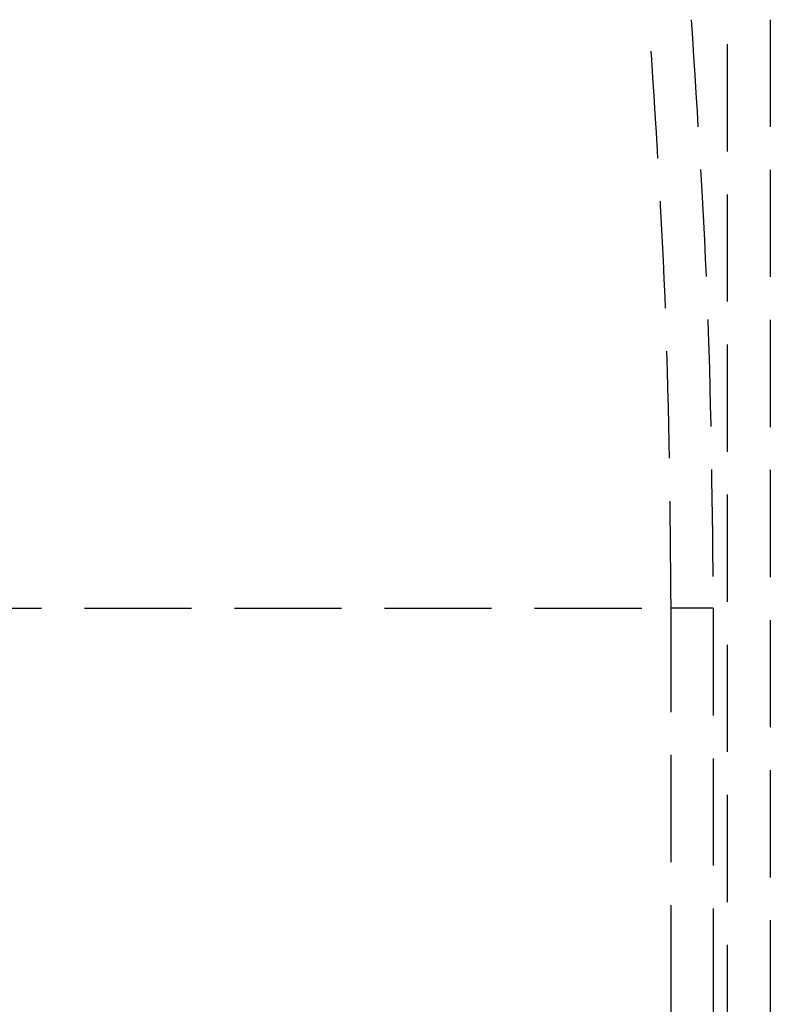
# Model space of a CAD drawing. Header units: millimetres. Extents: x -50096 to 615650, y 194565 to 243945.
# Tile 113 of 256: x 234192 to 234227, y 221612 to 221658. Entities that reach past the tile are written whole.
import ezdxf

# ---------------------------------------------------------------- set-up
doc = ezdxf.new("R2010")
doc.units = ezdxf.units.MM
doc.linetypes.add('ГТО-1 Пунктир', pattern=[7, 5, -2])
doc.layers.add('ГТО-2_Размеры_035', color=2, linetype='Continuous', lineweight=35)
doc.layers.add('ОГОС_Пунктир_025', color=151, linetype='ГТО-1 Пунктир', lineweight=25)

# ---------------------------------------------------------------- blocks, each defined once
blk = doc.blocks.new('ОГСО_Затвор_План')
at = {"layer": 'ОГОС_Пунктир_025'}
for p, q in [((-743.171, -66.649), (-743.171, -4.5)), ((-743.171, -66.649), (-743.171, -4.5)), ((-741.171, -4.5), (-741.171, -67.002)), ((-741.171, -4.5), (-741.171, -67.002)), ((-794.171, -31.95), (-745.796, -31.95)), ((-743.841, -31.95), (-745.796, -31.95)), ((-745.796, -50.791), (-745.796, -31.95)), ((-743.841, -31.95), (-745.796, -31.95)), ((-745.796, -50.791), (-745.796, -31.95)), ((-743.841, -31.95), (-743.841, -50.791)), ((-743.841, -31.95), (-743.841, -50.791))]:
    blk.add_line(p, q, dxfattribs=at)
blk.add_open_spline([(-744.864, -4.5), (-744.566, -9.07), (-743.968, -18.211), (-743.883, -27.37), (-743.841, -31.95)], degree=3, dxfattribs=at)
blk.add_open_spline([(-744.864, -4.5), (-744.566, -9.07), (-743.968, -18.211), (-743.883, -27.37), (-743.841, -31.95)], degree=3, dxfattribs=at)
blk.add_open_spline([(-745.796, -31.95), (-745.838, -27.395), (-745.923, -18.284), (-746.517, -9.191), (-746.814, -4.645)], degree=3, knots=[0, 0, 0, 0, 13.66441, 27.328819, 27.328819, 27.328819, 27.328819], dxfattribs=at)
blk.add_open_spline([(-745.796, -31.95), (-745.838, -27.395), (-745.923, -18.284), (-746.517, -9.191), (-746.814, -4.645)], degree=3, knots=[0, 0, 0, 0, 13.66441, 27.328819, 27.328819, 27.328819, 27.328819], dxfattribs=at)
blk = doc.blocks.new('A$C1AA538EC')
at = {"layer": 'ГТО-2_Размеры_035', "rotation": 0.0001303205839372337}
blk.add_blockref('ОГСО_Затвор_План', (0, -11100.085), dxfattribs=at)

msp = doc.modelspace()

# ---------------------------------------------------------------- block references
at = {"layer": 'ГТО-2_Размеры_035'}
msp.add_blockref('A$C1AA538EC', (234968.45, 232762.782), dxfattribs=at)

doc.saveas('drawing.dxf')
